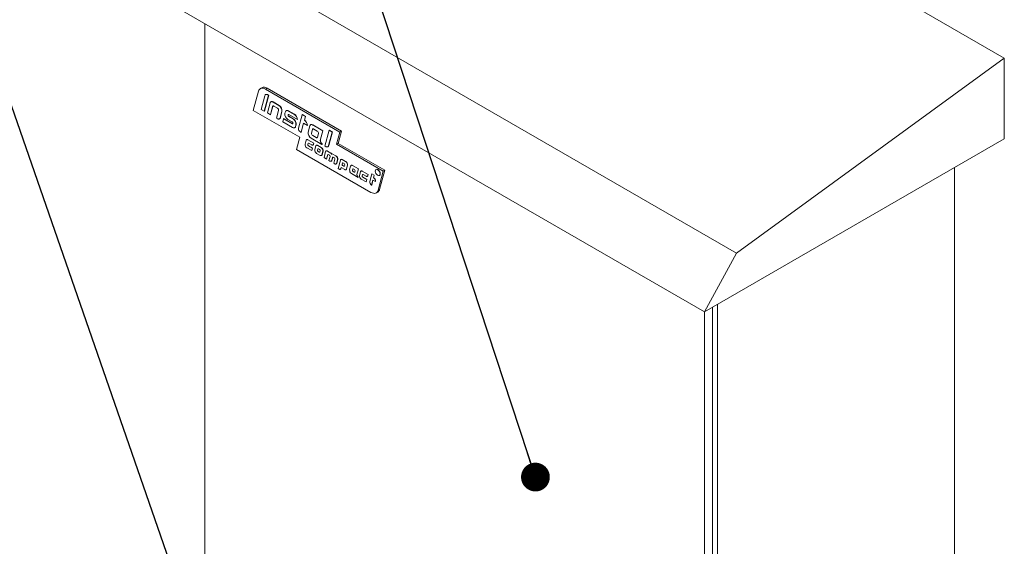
# Model space of a CAD drawing. Header units: millimetres. Extents: x 42 to 14105, y 484 to 9997.
# Tile 131 of 132: x 12902 to 13598, y 9098 to 9471. Entities that reach past the tile are written whole.
import ezdxf

# ---------------------------------------------------------------- set-up
doc = ezdxf.new("R2010")
doc.units = ezdxf.units.MM
doc.header["$LTSCALE"] = 25
doc.dimstyles.new('SLDDIMSTYLE0', dxfattribs={"dimtxt": 0.18, "dimasz": 20.352564, "dimexe": 0, "dimexo": 0.0625, "dimgap": 0, "dimtad": 0, "dimtih": 1, "dimtoh": 1, "dimdec": 0, "dimrnd": 1e-09, "dimzin": 0, "dimdsep": 46, "dimtxsty": 'Standard', "dimblk1": 'DOT', "dimblk2": 'DOT', "dimsah": 1, "dimcen": 0.09, "dimadec": 0, "dimazin": 0, "dimtfac": 20.352564, "dimtdec": 0, "dimtofl": 0, "dimtmove": 0, "dimatfit": 3, "dimldrblk": 'DOT', "dimfxl": 1, "dimfrac": 2, "dimtolj": 1, "dimtzin": 0, "dimarcsym": 0})

# ---------------------------------------------------------------- blocks, each defined once
blk = doc.blocks.new('_DOT')
at = {"color": 0, "linetype": 'ByBlock', "lineweight": -2}
blk.add_line((-0.5, 0), (-1, 0), dxfattribs=at)
at = {"color": 0, "linetype": 'ByBlock', "const_width": 0.5}
blk.add_lwpolyline([(-0.25, 0, 1), (0.25, 0, 1)], format="xyb", close=True, dxfattribs=at)

msp = doc.modelspace()

# ---------------------------------------------------------------- linework, layer by layer
at = {"color": 7, "linetype": 'Continuous', "lineweight": 15}
for p, q in [((13598.306, 9443.782), (13209.398, 9668.294)), ((13408.802, 9305.805), (13019.893, 9530.317)), ((13386.174, 9264.163), (12997.266, 9488.675)), ((13032.621, 9468.265), (13032.621, 9074.808)), ((13408.802, 9305.805), (13598.306, 9443.782)), ((13598.306, 9443.782), (13598.306, 9386.624)), ((13066.916, 9406.797), (13070.53, 9420.286)), ((13072.937, 9422.815), (13071.877, 9422.202)), ((13076.616, 9422.45), (13075.556, 9421.838)), ((13075.556, 9421.838), (13128.209, 9391.442)), ((13076.616, 9422.45), (13129.27, 9392.054)), ((13072.544, 9407.472), (13075.134, 9417.14)), ((13074.712, 9406.221), (13077.733, 9417.495)), ((13074.783, 9406.262), (13077.804, 9417.536)), ((13075.766, 9417.979), (13075.695, 9417.938)), ((13077.228, 9417.786), (13077.299, 9417.827)), ((13077.228, 9417.786), (13077.733, 9417.495)), ((13077.299, 9417.827), (13077.804, 9417.536)), ((13077.733, 9417.495), (13077.804, 9417.536)), ((13079.405, 9412.874), (13079.334, 9412.833)), ((13080.867, 9412.682), (13080.938, 9412.722)), ((13080.867, 9412.682), (13085.05, 9410.267)), ((13080.938, 9412.722), (13085.121, 9410.308)), ((13066.916, 9406.797), (13099.869, 9387.774)), ((13072.544, 9407.472), (13074.712, 9406.221)), ((13074.712, 9406.221), (13074.783, 9406.262)), ((13076.88, 9404.969), (13078.773, 9412.035)), ((13079.048, 9403.718), (13080.619, 9409.579)), ((13079.119, 9403.758), (13080.689, 9409.62)), ((13080.619, 9409.579), (13080.689, 9409.62)), ((13081.456, 9409.838), (13083.997, 9408.371)), ((13083.384, 9401.214), (13084.834, 9406.627)), ((13085.05, 9410.267), (13085.121, 9410.308)), ((13085.983, 9401.57), (13087.145, 9405.906)), ((13086.053, 9401.611), (13087.215, 9405.947)), ((13087.145, 9405.906), (13087.215, 9405.947)), ((13089.325, 9404.702), (13089.613, 9405.777)), ((13090.245, 9406.616), (13090.174, 9406.575)), ((13091.707, 9406.424), (13091.778, 9406.465)), ((13091.707, 9406.424), (13095.967, 9403.965)), ((13091.778, 9406.465), (13096.038, 9404.006)), ((13076.88, 9404.969), (13079.048, 9403.718)), ((13079.048, 9403.718), (13079.119, 9403.758)), ((13083.384, 9401.214), (13083.889, 9400.923)), ((13085.421, 9400.771), (13085.492, 9400.812)), ((13085.983, 9401.57), (13086.053, 9401.611)), ((13087.72, 9398.711), (13088.301, 9400.88)), ((13087.72, 9398.711), (13094.729, 9394.665)), ((13088.301, 9400.88), (13088.372, 9400.92)), ((13088.301, 9400.88), (13094.472, 9397.317)), ((13088.372, 9400.92), (13094.543, 9397.358)), ((13091.419, 9400.341), (13094.533, 9398.544)), ((13091.487, 9403.426), (13091.545, 9403.643)), ((13091.487, 9403.426), (13091.557, 9403.467)), ((13091.545, 9403.643), (13091.615, 9403.684)), ((13091.557, 9403.467), (13091.615, 9403.684)), ((13091.906, 9402.554), (13091.976, 9402.595)), ((13091.906, 9402.554), (13095.019, 9400.757)), ((13091.964, 9403.772), (13098.135, 9400.21)), ((13091.976, 9402.595), (13095.09, 9400.797)), ((13095.019, 9400.757), (13095.09, 9400.797)), ((13095.967, 9403.965), (13096.038, 9404.006)), ((13098.135, 9400.21), (13098.206, 9400.25)), ((13098.999, 9394.091), (13101.581, 9403.728)), ((13101.581, 9403.728), (13101.652, 9403.769)), ((13101.581, 9403.728), (13103.749, 9402.476)), ((13101.652, 9403.769), (13103.82, 9402.517)), ((13103.052, 9399.875), (13103.749, 9402.476)), ((13103.052, 9399.875), (13103.123, 9399.915)), ((13103.123, 9399.915), (13103.82, 9402.517)), ((13103.749, 9402.476), (13103.82, 9402.517)), ((13094.472, 9397.317), (13094.543, 9397.358)), ((13094.891, 9397.446), (13094.952, 9397.672)), ((13096.261, 9394.514), (13096.332, 9394.554)), ((13096.823, 9395.312), (13097.113, 9396.396)), ((13096.823, 9395.312), (13096.893, 9395.353)), ((13096.893, 9395.353), (13097.184, 9396.437)), ((13097.113, 9396.396), (13097.184, 9396.437)), ((13100.255, 9391.475), (13100.728, 9391.202)), ((13100.728, 9391.202), (13102.471, 9397.706)), ((13100.728, 9391.202), (13100.799, 9391.243)), ((13100.799, 9391.243), (13102.523, 9397.677)), ((13102.471, 9397.706), (13105.22, 9396.12)), ((13105.22, 9396.12), (13105.291, 9396.16)), ((13105.795, 9391.428), (13106.957, 9395.765)), ((13107.589, 9396.604), (13107.519, 9396.563)), ((13108.106, 9390.707), (13108.803, 9393.309)), ((13108.176, 9390.748), (13108.873, 9393.35)), ((13108.803, 9393.309), (13108.873, 9393.35)), ((13109.051, 9396.411), (13109.122, 9396.452)), ((13109.051, 9396.411), (13116.06, 9392.365)), ((13109.122, 9396.452), (13116.131, 9392.406)), ((13109.64, 9393.568), (13112.181, 9392.101)), ((13114.433, 9386.294), (13116.06, 9392.365)), ((13114.504, 9386.335), (13116.131, 9392.406)), ((13116.06, 9392.365), (13116.131, 9392.406)), ((13117.639, 9381.44), (13120.659, 9392.714)), ((13120.237, 9381.795), (13122.827, 9391.463)), ((13120.308, 9381.836), (13122.898, 9391.504)), ((13120.659, 9392.714), (13120.73, 9392.755)), ((13120.659, 9392.714), (13122.827, 9391.463)), ((13120.73, 9392.755), (13122.898, 9391.504)), ((13122.827, 9391.463), (13122.898, 9391.504)), ((13125.886, 9382.769), (13128.209, 9391.442)), ((13126.946, 9383.381), (13129.27, 9392.054)), ((13129.27, 9392.054), (13128.209, 9391.442)), ((13097.546, 9379.101), (13099.869, 9387.774)), ((13103.528, 9382.965), (13104.225, 9385.566)), ((13104.632, 9386.086), (13104.562, 9386.045)), ((13105.481, 9385.954), (13105.552, 9385.995)), ((13105.481, 9385.954), (13109.687, 9383.527)), ((13105.552, 9385.995), (13109.757, 9383.568)), ((13107.89, 9387.068), (13115.471, 9382.691)), ((13108.106, 9390.707), (13108.176, 9390.748)), ((13108.943, 9388.963), (13109.014, 9389.004)), ((13108.943, 9388.963), (13111.484, 9387.496)), ((13109.014, 9389.004), (13111.554, 9387.537)), ((13111.484, 9387.496), (13111.554, 9387.537)), ((13112.321, 9387.755), (13113.018, 9390.357)), ((13114.433, 9386.294), (13114.504, 9386.335)), ((13598.306, 9386.624), (13386.174, 9264.163)), ((13097.546, 9379.101), (13150.199, 9348.705)), ((13104.784, 9380.348), (13108.292, 9378.323)), ((13105.434, 9382.606), (13105.667, 9383.473)), ((13105.434, 9382.606), (13105.505, 9382.647)), ((13105.505, 9382.647), (13105.738, 9383.514)), ((13105.667, 9383.473), (13105.738, 9383.514)), ((13105.853, 9381.734), (13105.924, 9381.775)), ((13105.853, 9381.734), (13108.757, 9380.058)), ((13105.924, 9381.775), (13108.828, 9380.099)), ((13106.086, 9383.603), (13108.224, 9382.369)), ((13108.292, 9378.323), (13108.757, 9380.058)), ((13108.292, 9378.323), (13108.363, 9378.364)), ((13108.363, 9378.364), (13108.828, 9380.099)), ((13108.757, 9380.058), (13108.828, 9380.099)), ((13109.143, 9382.277), (13109.214, 9382.318)), ((13109.48, 9382.757), (13109.687, 9383.527)), ((13109.48, 9382.757), (13109.551, 9382.797)), ((13109.551, 9382.797), (13109.757, 9383.568)), ((13109.687, 9383.527), (13109.757, 9383.568)), ((13110.465, 9378.96), (13111.163, 9381.561)), ((13111.57, 9382.081), (13111.499, 9382.04)), ((13112.372, 9378.601), (13112.604, 9379.468)), ((13112.372, 9378.601), (13112.443, 9378.642)), ((13112.419, 9381.949), (13112.49, 9381.99)), ((13112.419, 9381.949), (13114.929, 9380.5)), ((13112.443, 9378.642), (13112.675, 9379.509)), ((13112.49, 9381.99), (13115, 9380.541)), ((13112.604, 9379.468), (13112.675, 9379.509)), ((13112.791, 9377.729), (13112.862, 9377.77)), ((13112.791, 9377.729), (13113.628, 9377.246)), ((13112.862, 9377.77), (13113.698, 9377.287)), ((13113.023, 9379.598), (13113.86, 9379.115)), ((13113.628, 9377.246), (13113.698, 9377.287)), ((13114.046, 9377.375), (13114.279, 9378.243)), ((13114.929, 9380.5), (13115, 9380.541)), ((13115.471, 9383.092), (13115.541, 9383.133)), ((13115.471, 9382.691), (13115.471, 9383.092)), ((13115.471, 9382.691), (13115.541, 9382.732)), ((13115.488, 9375.282), (13116.185, 9377.884)), ((13115.541, 9382.732), (13115.541, 9383.133)), ((13115.559, 9375.323), (13116.256, 9377.925)), ((13116.185, 9377.884), (13116.256, 9377.925)), ((13116.964, 9373.317), (13118.1, 9377.556)), ((13117.639, 9381.44), (13118.143, 9381.149)), ((13118.508, 9378.076), (13118.437, 9378.035)), ((13119.357, 9377.944), (13119.427, 9377.985)), ((13119.357, 9377.944), (13121.867, 9376.495)), ((13119.427, 9377.985), (13121.937, 9376.536)), ((13119.676, 9380.997), (13119.747, 9381.038)), ((13120.237, 9381.795), (13120.308, 9381.836)), ((13126.946, 9383.381), (13125.886, 9382.769)), ((13125.886, 9382.769), (13158.839, 9363.745)), ((13126.946, 9383.381), (13159.9, 9364.358)), ((13111.722, 9376.343), (13114.232, 9374.894)), ((13115.152, 9374.803), (13115.222, 9374.844)), ((13115.488, 9375.282), (13115.559, 9375.323)), ((13116.964, 9373.317), (13118.699, 9372.316)), ((13118.699, 9372.316), (13119.542, 9375.463)), ((13118.699, 9372.316), (13118.769, 9372.357)), ((13118.769, 9372.357), (13119.613, 9375.504)), ((13119.542, 9375.463), (13119.613, 9375.504)), ((13119.961, 9375.593), (13120.798, 9375.11)), ((13120.433, 9371.314), (13121.216, 9374.238)), ((13120.433, 9371.314), (13121.169, 9370.889)), ((13121.867, 9376.495), (13121.937, 9376.536)), ((13122.089, 9370.798), (13122.16, 9370.839)), ((13122.285, 9375.623), (13122.346, 9375.848)), ((13122.426, 9371.277), (13123.011, 9373.461)), ((13122.426, 9371.277), (13122.497, 9371.318)), ((13122.528, 9376.048), (13122.458, 9376.008)), ((13122.497, 9371.318), (13123.082, 9373.502)), ((13122.764, 9375.977), (13122.835, 9376.018)), ((13122.764, 9375.977), (13125.335, 9374.493)), ((13122.835, 9376.018), (13125.406, 9374.534)), ((13123.011, 9373.461), (13123.082, 9373.502)), ((13123.43, 9373.59), (13124.266, 9373.107)), ((13123.902, 9369.312), (13124.685, 9372.235)), ((13125.335, 9374.493), (13125.406, 9374.534)), ((13125.895, 9369.275), (13126.592, 9371.877)), ((13125.965, 9369.316), (13126.663, 9371.918)), ((13126.592, 9371.877), (13126.663, 9371.918)), ((13126.906, 9365.575), (13128.507, 9371.549)), ((13128.914, 9372.069), (13128.843, 9372.028)), ((13129.763, 9371.937), (13129.834, 9371.978)), ((13129.763, 9371.937), (13132.273, 9370.488)), ((13129.834, 9371.978), (13132.344, 9370.529)), ((13132.273, 9370.488), (13132.344, 9370.529)), ((13123.902, 9369.312), (13124.638, 9368.887)), ((13125.558, 9368.796), (13125.629, 9368.837)), ((13125.895, 9369.275), (13125.965, 9369.316)), ((13126.906, 9365.575), (13127.641, 9365.151)), ((13128.56, 9365.06), (13128.631, 9365.101)), ((13128.897, 9365.539), (13129.104, 9366.309)), ((13128.897, 9365.539), (13128.968, 9365.58)), ((13128.968, 9365.58), (13129.155, 9366.279)), ((13129.104, 9366.309), (13131.576, 9364.882)), ((13129.716, 9368.589), (13129.949, 9369.456)), ((13129.716, 9368.589), (13129.787, 9368.629)), ((13129.787, 9368.629), (13130.019, 9369.497)), ((13129.949, 9369.456), (13130.019, 9369.497)), ((13130.135, 9367.717), (13130.206, 9367.757)), ((13130.135, 9367.717), (13130.972, 9367.234)), ((13130.206, 9367.757), (13131.042, 9367.274)), ((13130.367, 9369.585), (13131.204, 9369.102)), ((13130.972, 9367.234), (13131.042, 9367.274)), ((13131.39, 9367.363), (13131.623, 9368.23)), ((13132.496, 9364.791), (13132.566, 9364.832)), ((13132.832, 9365.27), (13133.529, 9367.872)), ((13132.832, 9365.27), (13132.903, 9365.311)), ((13132.903, 9365.311), (13133.6, 9367.913)), ((13133.529, 9367.872), (13133.6, 9367.913)), ((13135.096, 9364.741), (13135.793, 9367.343)), ((13136.2, 9367.863), (13136.13, 9367.822)), ((13137.002, 9364.382), (13137.235, 9365.25)), ((13137.002, 9364.382), (13137.073, 9364.423)), ((13137.049, 9367.731), (13137.12, 9367.771)), ((13137.049, 9367.731), (13141.254, 9365.303)), ((13137.073, 9364.423), (13137.305, 9365.29)), ((13137.12, 9367.771), (13141.325, 9365.344)), ((13137.235, 9365.25), (13137.305, 9365.29)), ((13137.421, 9363.51), (13137.492, 9363.551)), ((13137.421, 9363.51), (13138.258, 9363.027)), ((13137.492, 9363.551), (13138.329, 9363.068)), ((13137.654, 9365.379), (13138.49, 9364.896)), ((13138.677, 9363.157), (13138.909, 9364.024)), ((13140.223, 9361.454), (13141.254, 9365.303)), ((13140.294, 9361.495), (13141.325, 9365.344)), ((13141.254, 9365.303), (13141.325, 9365.344)), ((13143.138, 9363.858), (13143.067, 9363.817)), ((13143.987, 9363.726), (13144.058, 9363.766)), ((13143.987, 9363.726), (13148.192, 9361.298)), ((13144.058, 9363.766), (13148.263, 9361.339)), ((13153.744, 9364.984), (13153.673, 9364.943)), ((13158.839, 9363.745), (13155.225, 9350.257)), ((13159.9, 9364.358), (13156.286, 9350.869)), ((13159.9, 9364.358), (13158.839, 9363.745)), ((13562.951, 9366.214), (13562.951, 8610.911)), ((13136.352, 9362.125), (13141.161, 9359.349)), ((13138.258, 9363.027), (13138.329, 9363.068)), ((13140.223, 9361.454), (13140.294, 9361.495)), ((13141.161, 9359.549), (13141.232, 9359.59)), ((13141.161, 9359.349), (13141.161, 9359.549)), ((13141.161, 9359.349), (13141.232, 9359.389)), ((13141.232, 9359.389), (13141.232, 9359.59)), ((13142.033, 9360.736), (13142.731, 9363.338)), ((13143.29, 9358.12), (13146.798, 9356.094)), ((13143.94, 9360.377), (13144.172, 9361.245)), ((13143.94, 9360.377), (13144.011, 9360.418)), ((13144.011, 9360.418), (13144.243, 9361.285)), ((13144.172, 9361.245), (13144.243, 9361.285)), ((13144.359, 9359.505), (13144.43, 9359.546)), ((13144.359, 9359.505), (13147.263, 9357.829)), ((13144.43, 9359.546), (13147.333, 9357.87)), ((13144.591, 9361.374), (13146.729, 9360.14)), ((13146.798, 9356.094), (13147.263, 9357.829)), ((13146.869, 9356.135), (13147.333, 9357.87)), ((13147.263, 9357.829), (13147.333, 9357.87)), ((13147.649, 9360.049), (13147.72, 9360.089)), ((13147.986, 9360.528), (13148.192, 9361.298)), ((13147.986, 9360.528), (13148.056, 9360.569)), ((13148.056, 9360.569), (13148.263, 9361.339)), ((13148.192, 9361.298), (13148.263, 9361.339)), ((13149.32, 9356.53), (13150.74, 9361.83)), ((13150.615, 9353.891), (13151.545, 9357.36)), ((13150.686, 9353.932), (13151.596, 9357.33)), ((13150.74, 9361.83), (13150.81, 9361.871)), ((13150.74, 9361.83), (13152.474, 9360.829)), ((13150.81, 9361.871), (13152.545, 9360.87)), ((13151.545, 9357.36), (13153.279, 9356.359)), ((13152.009, 9359.094), (13152.474, 9360.829)), ((13152.009, 9359.094), (13152.08, 9359.135)), ((13152.009, 9359.094), (13152.049, 9359.072)), ((13152.049, 9359.072), (13152.119, 9359.113)), ((13152.08, 9359.135), (13152.545, 9360.87)), ((13152.08, 9359.135), (13152.119, 9359.113)), ((13152.474, 9360.829), (13152.545, 9360.87)), ((13153.279, 9356.359), (13153.305, 9356.455)), ((13153.279, 9356.359), (13153.35, 9356.399)), ((13153.305, 9356.455), (13153.376, 9356.496)), ((13153.35, 9356.399), (13153.376, 9356.496)), ((13156.125, 9360.694), (13156.196, 9360.735)), ((13146.798, 9356.094), (13146.869, 9356.135)), ((13150.576, 9353.913), (13150.615, 9353.891)), ((13150.615, 9353.891), (13150.686, 9353.932)), ((13156.286, 9350.869), (13155.225, 9350.257)), ((13153.878, 9348.34), (13154.939, 9348.953)), ((13386.174, 9264.163), (13408.802, 9305.805)), ((13391.831, 9267.429), (13391.831, 8745.236)), ((13395.367, 8743.122), (13395.367, 9269.47)), ((13386.174, 9264.163), (13386.174, 8748.167))]:
    msp.add_line(p, q, dxfattribs=at)
at = {"color": 7, "linetype": 'Continuous', "lineweight": 15, "flags": 128}
for points in [[(13075.556, 9421.838), (13074.708, 9422.247), (13073.883, 9422.485), (13073.103, 9422.545), (13072.388, 9422.425), (13071.758, 9422.129), (13071.229, 9421.665), (13070.816, 9421.045), (13070.53, 9420.286)], [(13077.228, 9417.786), (13076.875, 9417.957), (13076.532, 9418.056), (13076.206, 9418.081), (13075.909, 9418.031), (13075.646, 9417.908), (13075.426, 9417.714), (13075.254, 9417.456), (13075.134, 9417.14)], [(13080.867, 9412.682), (13080.514, 9412.852), (13080.17, 9412.951), (13079.845, 9412.976), (13079.548, 9412.926), (13079.285, 9412.803), (13079.065, 9412.61), (13078.893, 9412.351), (13078.773, 9412.035)], [(13081.456, 9409.838), (13081.315, 9409.906), (13081.178, 9409.946), (13081.047, 9409.956), (13080.928, 9409.936), (13080.823, 9409.887), (13080.735, 9409.809), (13080.666, 9409.706), (13080.619, 9409.579)], [(13091.707, 9406.424), (13091.354, 9406.594), (13091.01, 9406.693), (13090.685, 9406.718), (13090.388, 9406.668), (13090.125, 9406.545), (13089.905, 9406.352), (13089.733, 9406.093), (13089.613, 9405.777)], [(13083.889, 9400.923), (13084.242, 9400.753), (13084.585, 9400.654), (13084.911, 9400.629), (13085.208, 9400.679), (13085.471, 9400.802), (13085.691, 9400.995), (13085.863, 9401.254), (13085.983, 9401.57)], [(13091.964, 9403.772), (13091.893, 9403.806), (13091.824, 9403.826), (13091.759, 9403.831), (13091.7, 9403.821), (13091.647, 9403.797), (13091.603, 9403.758), (13091.569, 9403.706), (13091.545, 9403.643)], [(13094.472, 9397.317), (13094.543, 9397.283), (13094.612, 9397.263), (13094.677, 9397.258), (13094.736, 9397.268), (13094.789, 9397.293), (13094.833, 9397.331), (13094.867, 9397.383), (13094.891, 9397.446)], [(13094.729, 9394.665), (13095.082, 9394.495), (13095.425, 9394.396), (13095.751, 9394.371), (13096.048, 9394.421), (13096.311, 9394.544), (13096.531, 9394.737), (13096.703, 9394.996), (13096.823, 9395.312)], [(13109.051, 9396.411), (13108.698, 9396.582), (13108.355, 9396.681), (13108.029, 9396.706), (13107.732, 9396.656), (13107.469, 9396.533), (13107.249, 9396.339), (13107.077, 9396.081), (13106.957, 9395.765)], [(13109.64, 9393.568), (13109.499, 9393.636), (13109.362, 9393.675), (13109.232, 9393.685), (13109.112, 9393.665), (13109.007, 9393.616), (13108.919, 9393.539), (13108.851, 9393.436), (13108.803, 9393.309)], [(13105.481, 9385.954), (13105.27, 9386.057), (13105.063, 9386.116), (13104.868, 9386.131), (13104.69, 9386.101), (13104.532, 9386.027), (13104.4, 9385.911), (13104.297, 9385.756), (13104.225, 9385.566)], [(13111.484, 9387.496), (13111.625, 9387.428), (13111.762, 9387.389), (13111.893, 9387.379), (13112.012, 9387.399), (13112.117, 9387.448), (13112.205, 9387.525), (13112.274, 9387.629), (13112.321, 9387.755)], [(13106.086, 9383.603), (13106.015, 9383.637), (13105.946, 9383.657), (13105.881, 9383.662), (13105.822, 9383.652), (13105.769, 9383.627), (13105.725, 9383.588), (13105.691, 9383.537), (13105.667, 9383.473)], [(13108.224, 9382.369), (13108.436, 9382.266), (13108.642, 9382.207), (13108.837, 9382.192), (13109.016, 9382.222), (13109.173, 9382.296), (13109.305, 9382.412), (13109.409, 9382.567), (13109.48, 9382.757)], [(13112.419, 9381.949), (13112.207, 9382.052), (13112.001, 9382.111), (13111.806, 9382.126), (13111.627, 9382.096), (13111.47, 9382.022), (13111.337, 9381.906), (13111.234, 9381.751), (13111.163, 9381.561)], [(13113.023, 9379.598), (13112.953, 9379.632), (13112.884, 9379.652), (13112.819, 9379.657), (13112.759, 9379.647), (13112.707, 9379.622), (13112.663, 9379.583), (13112.628, 9379.532), (13112.604, 9379.468)], [(13113.628, 9377.246), (13113.698, 9377.212), (13113.767, 9377.192), (13113.832, 9377.187), (13113.892, 9377.197), (13113.944, 9377.222), (13113.988, 9377.26), (13114.023, 9377.312), (13114.046, 9377.375)], [(13119.357, 9377.944), (13119.145, 9378.047), (13118.939, 9378.106), (13118.744, 9378.121), (13118.565, 9378.091), (13118.407, 9378.017), (13118.275, 9377.901), (13118.172, 9377.746), (13118.1, 9377.556)], [(13118.143, 9381.149), (13118.496, 9380.978), (13118.84, 9380.879), (13119.165, 9380.854), (13119.463, 9380.904), (13119.725, 9381.027), (13119.946, 9381.221), (13120.118, 9381.479), (13120.237, 9381.795)], [(13114.232, 9374.894), (13114.444, 9374.792), (13114.65, 9374.733), (13114.845, 9374.718), (13115.024, 9374.748), (13115.181, 9374.822), (13115.313, 9374.938), (13115.417, 9375.093), (13115.488, 9375.282)], [(13119.961, 9375.593), (13119.89, 9375.627), (13119.822, 9375.647), (13119.757, 9375.652), (13119.697, 9375.642), (13119.644, 9375.617), (13119.6, 9375.578), (13119.566, 9375.527), (13119.542, 9375.463)], [(13121.169, 9370.889), (13121.381, 9370.787), (13121.588, 9370.728), (13121.783, 9370.713), (13121.961, 9370.743), (13122.119, 9370.817), (13122.251, 9370.933), (13122.354, 9371.088), (13122.426, 9371.277)], [(13122.764, 9375.977), (13122.694, 9376.011), (13122.625, 9376.031), (13122.56, 9376.036), (13122.5, 9376.026), (13122.448, 9376.001), (13122.404, 9375.963), (13122.369, 9375.911), (13122.346, 9375.848)], [(13123.43, 9373.59), (13123.359, 9373.624), (13123.29, 9373.644), (13123.225, 9373.649), (13123.166, 9373.639), (13123.113, 9373.614), (13123.069, 9373.576), (13123.035, 9373.524), (13123.011, 9373.461)], [(13129.763, 9371.937), (13129.551, 9372.039), (13129.345, 9372.099), (13129.15, 9372.113), (13128.971, 9372.084), (13128.814, 9372.01), (13128.682, 9371.894), (13128.578, 9371.739), (13128.507, 9371.549)], [(13124.638, 9368.887), (13124.85, 9368.785), (13125.056, 9368.725), (13125.251, 9368.71), (13125.43, 9368.74), (13125.588, 9368.814), (13125.72, 9368.93), (13125.823, 9369.085), (13125.895, 9369.275)], [(13127.641, 9365.151), (13127.853, 9365.049), (13128.059, 9364.989), (13128.254, 9364.974), (13128.433, 9365.004), (13128.59, 9365.078), (13128.722, 9365.194), (13128.826, 9365.349), (13128.897, 9365.539)], [(13130.367, 9369.585), (13130.297, 9369.619), (13130.228, 9369.639), (13130.163, 9369.644), (13130.103, 9369.634), (13130.051, 9369.609), (13130.007, 9369.571), (13129.972, 9369.519), (13129.949, 9369.456)], [(13130.972, 9367.234), (13131.042, 9367.199), (13131.111, 9367.18), (13131.176, 9367.175), (13131.236, 9367.185), (13131.288, 9367.209), (13131.332, 9367.248), (13131.367, 9367.3), (13131.39, 9367.363)], [(13131.576, 9364.882), (13131.788, 9364.78), (13131.994, 9364.72), (13132.189, 9364.705), (13132.368, 9364.735), (13132.525, 9364.809), (13132.657, 9364.925), (13132.761, 9365.08), (13132.832, 9365.27)], [(13137.049, 9367.731), (13136.837, 9367.833), (13136.631, 9367.892), (13136.436, 9367.907), (13136.257, 9367.877), (13136.1, 9367.803), (13135.968, 9367.687), (13135.864, 9367.532), (13135.793, 9367.343)], [(13137.654, 9365.379), (13137.583, 9365.413), (13137.514, 9365.433), (13137.449, 9365.438), (13137.39, 9365.428), (13137.337, 9365.403), (13137.293, 9365.365), (13137.259, 9365.313), (13137.235, 9365.25)], [(13143.987, 9363.726), (13143.775, 9363.828), (13143.569, 9363.887), (13143.374, 9363.902), (13143.195, 9363.872), (13143.038, 9363.798), (13142.905, 9363.682), (13142.802, 9363.527), (13142.731, 9363.338)], [(13156.634, 9361.817), (13156.502, 9362.66), (13156.126, 9363.527), (13155.563, 9364.286), (13154.899, 9364.822), (13154.235, 9365.052), (13153.673, 9364.943), (13153.297, 9364.51), (13153.165, 9363.82), (13153.297, 9362.977), (13153.673, 9362.11), (13154.235, 9361.351), (13154.899, 9360.816), (13155.563, 9360.585), (13156.126, 9360.694), (13156.502, 9361.127), (13156.634, 9361.817)], [(13156.704, 9361.858), (13156.572, 9362.701), (13156.196, 9363.568), (13155.634, 9364.327), (13154.97, 9364.862), (13154.306, 9365.093), (13153.744, 9364.984)], [(13138.258, 9363.027), (13138.328, 9362.993), (13138.397, 9362.973), (13138.462, 9362.968), (13138.522, 9362.978), (13138.574, 9363.003), (13138.618, 9363.042), (13138.653, 9363.093), (13138.677, 9363.157)], [(13144.591, 9361.374), (13144.521, 9361.408), (13144.452, 9361.428), (13144.387, 9361.433), (13144.327, 9361.423), (13144.275, 9361.398), (13144.231, 9361.36), (13144.196, 9361.308), (13144.172, 9361.245)], [(13146.729, 9360.14), (13146.941, 9360.037), (13147.147, 9359.978), (13147.342, 9359.963), (13147.521, 9359.993), (13147.679, 9360.067), (13147.811, 9360.183), (13147.914, 9360.338), (13147.986, 9360.528)], [(13156.196, 9360.735), (13156.196, 9360.735), (13156.572, 9361.168), (13156.704, 9361.858)], [(13150.199, 9348.705), (13151.047, 9348.296), (13151.872, 9348.058), (13152.652, 9347.998), (13153.367, 9348.118), (13153.997, 9348.413), (13154.526, 9348.877), (13154.939, 9349.497), (13155.225, 9350.257)]]:
    msp.add_lwpolyline(points, dxfattribs=at)
at = {"color": 7, "linetype": 'Continuous', "lineweight": 15}
for centre, radius, start, end in [((13074.467, 9419.509), 3.643, 53.849738, 114.839804), ((13076.404, 9416.602), 1.518, 53.849738, 114.839804), ((13080.043, 9411.497), 1.518, 53.849738, 114.839804), ((13081.195, 9409.506), 0.519, 127.512712, 167.261287), ((13083.072, 9406.854), 1.777, 352.665199, 58.641051), ((13082.739, 9406.473), 4.442, 352.665199, 58.641051), ((13082.809, 9406.514), 4.442, 352.665199, 58.641051), ((13090.883, 9405.239), 1.518, 53.849738, 114.839804), ((13084.844, 9401.864), 1.236, 301.63512, 348.156426), ((13093.731, 9404.135), 4.442, 172.665199, 238.641051), ((13092.368, 9403.313), 0.888, 172.665199, 238.641051), ((13092.439, 9403.353), 0.888, 172.665199, 238.641051), ((13091.874, 9403.624), 0.266, 132.632176, 167.00698), ((13094.07, 9397.785), 0.888, 352.665199, 58.641051), ((13092.707, 9396.963), 4.442, 352.665199, 58.641051), ((13092.778, 9397.004), 4.442, 352.665199, 58.641051), ((13093.428, 9399.995), 4.712, 2.605478, 57.394522), ((13093.499, 9400.036), 4.712, 2.605478, 57.394522), ((13100.513, 9395.905), 4.712, 2.605478, 57.394522), ((13100.584, 9395.946), 4.712, 2.605478, 57.394522), ((13094.728, 9397.619), 0.32, 234.778407, 285.319376), ((13095.684, 9395.607), 1.236, 301.63512, 348.156426), ((13101.642, 9393.751), 2.665, 172.665199, 238.641051), ((13110.201, 9390.861), 4.442, 172.665199, 238.641051), ((13108.227, 9395.226), 1.518, 53.849738, 114.839804), ((13109.38, 9393.235), 0.519, 127.51275, 167.261285), ((13111.256, 9390.584), 1.777, 352.665199, 58.641051), ((13105.015, 9385.26), 0.911, 53.849738, 114.839804), ((13109.868, 9390.48), 1.777, 172.665199, 238.641051), ((13109.939, 9390.521), 1.777, 172.665199, 238.641051), ((13111.918, 9388.043), 0.623, 234.305787, 290.02565), ((13117.254, 9385.439), 2.948, 163.129767, 232.765058), ((13117.325, 9385.48), 2.948, 163.129767, 232.765058), ((13106.171, 9382.624), 2.665, 172.665199, 238.641051), ((13106.316, 9382.493), 0.888, 172.665199, 238.641051), ((13106.386, 9382.534), 0.888, 172.665199, 238.641051), ((13105.996, 9383.454), 0.266, 132.632211, 167.006978), ((13108.825, 9382.95), 0.741, 301.63512, 348.156426), ((13113.109, 9378.619), 2.665, 172.665199, 238.641051), ((13111.953, 9381.255), 0.911, 53.849738, 114.839804), ((13113.253, 9378.488), 0.888, 172.665199, 238.641051), ((13113.324, 9378.529), 0.888, 172.665199, 238.641051), ((13112.934, 9379.449), 0.266, 132.632348, 167.006971), ((13113.883, 9377.548), 0.32, 234.778427, 285.319176), ((13113.398, 9378.356), 0.888, 352.665199, 58.641051), ((13113.542, 9378.225), 2.665, 352.665199, 58.641051), ((13113.613, 9378.265), 2.665, 352.665199, 58.641051), ((13118.89, 9377.25), 0.911, 53.849738, 114.839804), ((13119.099, 9382.09), 1.236, 301.63512, 348.156426), ((13114.833, 9375.475), 0.741, 301.63512, 348.156426), ((13119.872, 9375.444), 0.266, 132.632189, 167.006979), ((13120.335, 9374.351), 0.888, 352.665199, 58.641051), ((13121.404, 9375.737), 0.888, 352.665199, 58.641051), ((13121.424, 9375.736), 0.95, 9.089997, 57.33319), ((13121.771, 9371.47), 0.741, 301.63512, 348.156426), ((13122.656, 9375.773), 0.304, 53.849738, 114.839804), ((13123.341, 9373.442), 0.266, 132.632305, 167.006973), ((13123.804, 9372.349), 0.888, 352.665199, 58.641051), ((13123.948, 9372.217), 2.665, 352.665199, 58.641051), ((13124.019, 9372.258), 2.665, 352.665199, 58.641051), ((13129.297, 9371.242), 0.911, 53.849738, 114.839804), ((13130.886, 9368.212), 2.665, 352.665199, 58.641051), ((13130.957, 9368.253), 2.665, 352.665199, 58.641051), ((13125.24, 9369.468), 0.741, 301.63512, 348.156426), ((13128.242, 9365.732), 0.741, 301.63512, 348.156426), ((13130.597, 9368.475), 0.888, 172.665199, 238.641051), ((13130.668, 9368.516), 0.888, 172.665199, 238.641051), ((13130.278, 9369.437), 0.266, 132.632199, 167.006979), ((13131.227, 9367.536), 0.32, 234.77841, 285.31934), ((13130.742, 9368.344), 0.888, 352.665199, 58.641051), ((13132.177, 9365.463), 0.741, 301.63512, 348.156426), ((13137.739, 9364.401), 2.665, 172.665199, 238.641051), ((13136.583, 9367.036), 0.911, 53.849738, 114.839804), ((13137.884, 9364.269), 0.888, 172.665199, 238.641051), ((13137.954, 9364.31), 0.888, 172.665199, 238.641051), ((13137.564, 9365.231), 0.266, 132.632336, 167.006971), ((13138.028, 9364.137), 0.888, 352.665199, 58.641051), ((13143.521, 9363.031), 0.911, 53.849738, 114.839804), ((13138.513, 9363.33), 0.32, 234.778412, 285.319327), ((13142.126, 9361.207), 1.919, 172.623137, 239.802498), ((13142.197, 9361.248), 1.919, 172.623137, 239.802498), ((13144.677, 9360.396), 2.665, 172.665199, 238.641051), ((13144.821, 9360.264), 0.888, 172.665199, 238.641051), ((13144.892, 9360.305), 0.888, 172.665199, 238.641051), ((13144.502, 9361.226), 0.266, 132.632283, 167.006974), ((13147.331, 9360.721), 0.741, 301.63512, 348.156426), ((13151.963, 9356.189), 2.665, 172.665199, 238.641051), ((13150.662, 9356.796), 2.665, 352.665199, 58.641051), ((13150.732, 9356.837), 2.665, 352.665199, 58.641051), ((13153.384, 9351.478), 2.966, 301.63512, 348.156426)]:
    msp.add_arc(centre, radius, start, end, dxfattribs=at)

# ---------------------------------------------------------------- leaders
at = {"color": 7, "linetype": 'Continuous', "lineweight": 0}
for points in [[(13276.434, 8314.109), (12811.377, 9653.157)], [(13266.555, 9147.209), (13100.647, 9652.609)]]:
    msp.add_leader(points, dimstyle='SLDDIMSTYLE0', dxfattribs=at)

doc.saveas('drawing.dxf')
